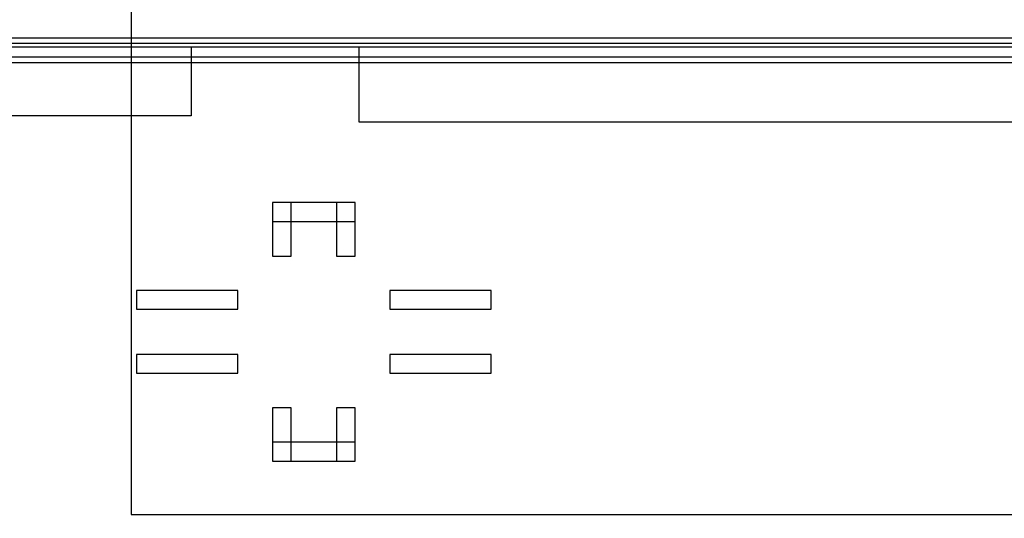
# Model space of a CAD drawing. Extents: x 0 to 566, y 0 to 372.
# Tile 3 of 24: x 65 to 118, y 42 to 68. Entities that reach past the tile are written whole.
import ezdxf

# ---------------------------------------------------------------- set-up
doc = ezdxf.new("R2010")
doc.units = 0
doc.layers.add('CAPA_1', color=7, linetype='CONTINUOUS')

# ---------------------------------------------------------------- blocks, each defined once
blk = doc.blocks.new('BLOCK_376')
at = {"layer": 'CAPA_1'}
blk.add_lwpolyline([(78.822, 44.834), (83.224, 44.834), (83.224, 45.834), (78.822, 45.834), (78.822, 44.834)], dxfattribs=at)
blk = doc.blocks.new('BLOCK_375')
at = {"layer": 'CAPA_1'}
blk.add_blockref('BLOCK_376', (0, 0), dxfattribs=at)
blk = doc.blocks.new('BLOCK_472')
at = {"layer": 'CAPA_1'}
blk.add_lwpolyline([(85.058, 49.512), (90.451, 49.512), (90.451, 50.512), (85.058, 50.512), (85.058, 49.512)], dxfattribs=at)
blk = doc.blocks.new('BLOCK_471')
at = {"layer": 'CAPA_1'}
blk.add_blockref('BLOCK_472', (0, 0), dxfattribs=at)
blk = doc.blocks.new('BLOCK_474')
at = {"layer": 'CAPA_1'}
blk.add_lwpolyline([(71.595, 49.512), (76.988, 49.512), (76.988, 50.512), (71.595, 50.512), (71.595, 49.512)], dxfattribs=at)
blk = doc.blocks.new('BLOCK_473')
at = {"layer": 'CAPA_1'}
blk.add_blockref('BLOCK_474', (0, 0), dxfattribs=at)
blk = doc.blocks.new('BLOCK_490')
at = {"layer": 'CAPA_1'}
blk.add_lwpolyline([(85.058, 52.913), (90.451, 52.913), (90.451, 53.913), (85.058, 53.913), (85.058, 52.913)], dxfattribs=at)
blk = doc.blocks.new('BLOCK_489')
at = {"layer": 'CAPA_1'}
blk.add_blockref('BLOCK_490', (0, 0), dxfattribs=at)
blk = doc.blocks.new('BLOCK_492')
at = {"layer": 'CAPA_1'}
blk.add_lwpolyline([(71.595, 52.913), (76.988, 52.913), (76.988, 53.913), (71.595, 53.913), (71.595, 52.913)], dxfattribs=at)
blk = doc.blocks.new('BLOCK_491')
at = {"layer": 'CAPA_1'}
blk.add_blockref('BLOCK_492', (0, 0), dxfattribs=at)
blk = doc.blocks.new('BLOCK_590')
at = {"layer": 'CAPA_1'}
blk.add_lwpolyline([(64.224, 66.045), (148.846, 66.045), (148.846, 67.057), (64.224, 67.057), (64.224, 66.045)], dxfattribs=at)
blk = doc.blocks.new('BLOCK_589')
at = {"layer": 'CAPA_1'}
blk.add_blockref('BLOCK_590', (0, 0), dxfattribs=at)
blk = doc.blocks.new('BLOCK_598')
at = {"layer": 'CAPA_1'}
blk.add_lwpolyline([(78.822, 57.59), (83.224, 57.59), (83.224, 58.59), (78.822, 58.59), (78.822, 57.59)], dxfattribs=at)
blk = doc.blocks.new('BLOCK_597')
at = {"layer": 'CAPA_1'}
blk.add_blockref('BLOCK_598', (0, 0), dxfattribs=at)
blk = doc.blocks.new('BLOCK_626')
at = {"layer": 'CAPA_1'}
blk.add_lwpolyline([(57.637, 66.342), (256.063, 66.342), (256.063, 67.342), (57.637, 67.342), (57.637, 66.342)], dxfattribs=at)
blk = doc.blocks.new('BLOCK_625')
at = {"layer": 'CAPA_1'}
blk.add_blockref('BLOCK_626', (0, 0), dxfattribs=at)
blk = doc.blocks.new('BLOCK_700')
at = {"layer": 'CAPA_1'}
blk.add_lwpolyline([(78.822, 55.747), (79.822, 55.747), (79.822, 58.59), (78.822, 58.59), (78.822, 55.747)], dxfattribs=at)
blk = doc.blocks.new('BLOCK_699')
at = {"layer": 'CAPA_1'}
blk.add_blockref('BLOCK_700', (0, 0), dxfattribs=at)
blk = doc.blocks.new('BLOCK_702')
at = {"layer": 'CAPA_1'}
blk.add_lwpolyline([(78.822, 44.834), (79.822, 44.834), (79.822, 47.677), (78.822, 47.677), (78.822, 44.834)], dxfattribs=at)
blk = doc.blocks.new('BLOCK_701')
at = {"layer": 'CAPA_1'}
blk.add_blockref('BLOCK_702', (0, 0), dxfattribs=at)
blk = doc.blocks.new('BLOCK_780')
at = {"layer": 'CAPA_1'}
blk.add_lwpolyline([(82.224, 44.834), (83.224, 44.834), (83.224, 47.677), (82.224, 47.677), (82.224, 44.834)], dxfattribs=at)
blk = doc.blocks.new('BLOCK_779')
at = {"layer": 'CAPA_1'}
blk.add_blockref('BLOCK_780', (0, 0), dxfattribs=at)
blk = doc.blocks.new('BLOCK_782')
at = {"layer": 'CAPA_1'}
blk.add_lwpolyline([(82.224, 55.747), (83.224, 55.747), (83.224, 58.59), (82.224, 58.59), (82.224, 55.747)], dxfattribs=at)
blk = doc.blocks.new('BLOCK_781')
at = {"layer": 'CAPA_1'}
blk.add_blockref('BLOCK_782', (0, 0), dxfattribs=at)
blk = doc.blocks.new('BLOCK_2188')
at = {"layer": 'CAPA_1'}
blk.add_lwpolyline([(71.311, 41.999), (480.332, 41.999), (480.332, 275.44), (71.311, 275.44), (71.311, 41.999)], dxfattribs=at)
blk = doc.blocks.new('BLOCK_2187')
at = {"layer": 'CAPA_1'}
blk.add_blockref('BLOCK_2188', (0, 0), dxfattribs=at)
blk = doc.blocks.new('BLOCK_2')
at = {"layer": 'CAPA_1'}
for name in ['BLOCK_2187', 'BLOCK_625', 'BLOCK_589', 'BLOCK_597', 'BLOCK_699', 'BLOCK_781', 'BLOCK_491', 'BLOCK_489', 'BLOCK_473', 'BLOCK_471', 'BLOCK_701', 'BLOCK_779', 'BLOCK_375']:
    blk.add_blockref(name, (0, 0), dxfattribs=at)
blk = doc.blocks.new('BLOCK_2255')
at = {"layer": 'CAPA_1', "color": 250}
blk.add_lwpolyline([(74.5, 63.208), (64.417, 63.208), (64.417, 66.875), (74.5, 66.875), (74.5, 63.208)], dxfattribs=at)
at = {"layer": 'CAPA_1'}
blk.add_open_spline([(256.167, 287.25), (256.167, 287.25), (57.532, 287.25), (57.532, 287.25), (57.118, 287.25), (56.782, 286.914), (56.782, 286.5), (56.782, 286.5), (56.782, 31.417), (56.782, 31.417), (56.782, 31.003), (57.118, 30.667), (57.532, 30.667), (57.532, 30.667), (256.167, 30.667), (256.167, 30.667), (256.581, 30.667), (256.917, 31.003), (256.917, 31.417), (256.917, 31.417), (256.917, 286.5), (256.917, 286.5), (256.917, 286.914), (256.581, 287.25), (256.167, 287.25)], degree=3, knots=[0, 0, 0, 0, 1, 1, 1, 2, 2, 2, 3, 3, 3, 4, 4, 4, 5, 5, 5, 6, 6, 6, 7, 7, 7, 8, 8, 8, 8], dxfattribs=at)

msp = doc.modelspace()

# ---------------------------------------------------------------- linework, layer by layer
at = {"layer": 'CAPA_1', "color": 250}
for points in [[(57.125, 66.875), (256.5, 66.875)], [(230.347, 62.875), (83.43, 62.875), (83.43, 66.875), (230.347, 66.875), (230.347, 62.875)]]:
    msp.add_lwpolyline(points, dxfattribs=at)

# ---------------------------------------------------------------- block references
at = {"layer": 'CAPA_1'}
for name in ['BLOCK_2', 'BLOCK_2255']:
    msp.add_blockref(name, (0, 0), dxfattribs=at)

doc.saveas('drawing.dxf')
